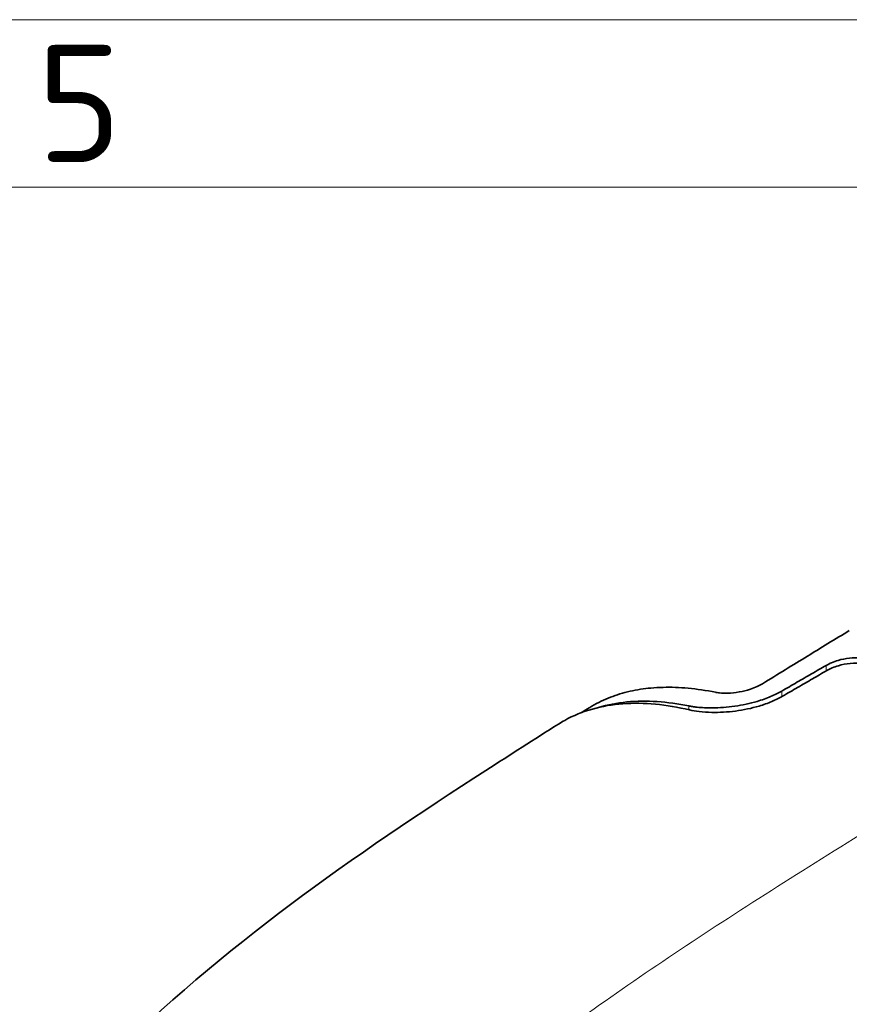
# Model space of a CAD drawing. Header units: millimetres. Extents: x 5 to 415, y 5 to 292.
# Tile 63 of 123: x 233 to 258, y 263 to 292. Entities that reach past the tile are written whole.
import ezdxf

# ---------------------------------------------------------------- set-up
doc = ezdxf.new("R2010")
doc.units = ezdxf.units.MM
for name, color, linetype, lineweight in [('Rahmen (ISO)', 7, 'Continuous', 70), ('Sichtbar (ISO)', 7, 'Continuous', 35), ('Sichtbar schmal (ISO)', 7, 'Continuous', 18)]:
    doc.layers.add(name, color=color, linetype=linetype, lineweight=lineweight)
doc.styles.add('Bezeichnungstext (ISO)', font='isocpeur.ttf')

# ---------------------------------------------------------------- blocks, each defined once
blk = doc.blocks.new('Ränder Basler-A3')
at = {"layer": 'Rahmen (ISO)', "color": 7, "lineweight": 18}
blk.add_line((5, 292), (415, 292), dxfattribs=at)
at = {"layer": 'Rahmen (ISO)', "lineweight": 18}
blk.add_line((210, 287), (260, 287), dxfattribs=at)
at = {"layer": 'Rahmen (ISO)', "insert": (235, 289.5), "char_height": 3.5, "attachment_point": 5, "style": 'Bezeichnungstext (ISO)'}
blk.add_mtext('\\fISOCPEUR|b0|i0;{\\H3.5000;5}', dxfattribs=at)

msp = doc.modelspace()

# ---------------------------------------------------------------- linework, layer by layer
at = {"layer": 'Sichtbar (ISO)'}
for points, knots in [([(255.39661146, 272.17569856), (255.84663724, 272.4517139), (256.3125763, 272.73707887), (257.11394698, 273.22799977), (257.57639919, 273.5113543), (257.98658128, 273.7632555)], [0.000001, 0.000001, 0.000001, 0.000001, 0.19102337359, 0.19102337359, 0.36127662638, 0.36127662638, 0.36127662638, 0.36127662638]), ([(257.29351576, 272.72108262), (257.34402245, 272.75035002), (257.39921416, 272.77760358), (257.52008255, 272.82842035), (257.58574851, 272.85156826), (257.76271523, 272.90297383), (257.8766906, 272.92575528), (258.10259516, 272.95093671), (258.21307348, 272.95361458), (258.40580204, 272.93986264), (258.48890616, 272.92647799), (258.58747624, 272.90017127), (258.60958325, 272.89347449), (258.64046284, 272.88292693), (258.64984682, 272.87955092), (258.66704236, 272.87304064), (258.67489355, 272.86993605), (258.68261994, 272.86674656)], [-0.15518500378, -0.15518500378, -0.15518500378, -0.15518500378, -0.13444749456, -0.13444749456, -0.11268463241, -0.11268463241, -0.07803253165, -0.07803253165, -0.04416590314, -0.04416590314, -0.01571421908, -0.01571421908, -0.0071462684, -0.0071462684, -0.00331595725, -0.00331595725, -0.00000481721, -0.00000481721, -0.00000481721, -0.00000481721]), ([(257.29351576, 272.72108262), (257.1515093, 272.63879333), (257.00792341, 272.5555885), (256.86275892, 272.47145294), (256.71759443, 272.38731737), (256.57085133, 272.30225109), (256.4225311, 272.21623881), (256.27421087, 272.13022652), (256.1243135, 272.04326826), (255.97283832, 271.95534766)], [0, 0, 0, 0, 0.3333333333, 0.3333333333, 0.3333333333, 0.6666666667, 0.6666666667, 0.6666666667, 1, 1, 1, 1]), ([(255.99506176, 271.80293932), (256.14630549, 271.89064304), (256.29604858, 271.97742364), (256.44429162, 272.06329737), (256.59253466, 272.14917111), (256.73927765, 272.23413796), (256.88451927, 272.31821307), (257.02976089, 272.40228817), (257.17350113, 272.48547152), (257.31573917, 272.56777809)], [0, 0, 0, 0, 0.3333333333, 0.3333333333, 0.3333333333, 0.6666666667, 0.6666666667, 0.6666666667, 1, 1, 1, 1]), ([(258.70484419, 272.69994805), (258.66256103, 272.71813203), (258.61660142, 272.73375746), (258.50797668, 272.76229909), (258.4441388, 272.77384427), (258.26200449, 272.79366836), (258.13897864, 272.79346906), (257.89432602, 272.76881162), (257.7746368, 272.74543607), (257.59638366, 272.693258), (257.53413562, 272.67124584), (257.41827883, 272.6225565), (257.36479344, 272.59616353), (257.31573917, 272.56777809)], [0.00000162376, 0.00000162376, 0.00000162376, 0.00000162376, 0.01808622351, 0.01808622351, 0.04003385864, 0.04003385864, 0.07775913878, 0.07775913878, 0.114114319, 0.114114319, 0.13484226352, 0.13484226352, 0.15498226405, 0.15498226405, 0.15498226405, 0.15498226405]), ([(253.99484631, 271.91783661), (253.70856064, 271.97486888), (253.4351947, 272.01486035), (253.17493298, 272.03917121), (252.91467126, 272.06348207), (252.66749272, 272.07218669), (252.43155738, 272.06656559), (252.30568331, 272.06356667), (252.18302624, 272.05647714), (252.06338749, 272.04541679), (251.95877824, 272.03574589), (251.85647647, 272.02303959), (251.75636379, 272.0074381), (251.54175497, 271.97399362), (251.3371242, 271.92730295), (251.14110231, 271.8679645), (250.94508042, 271.80862605), (250.75769712, 271.73659146), (250.57890392, 271.6521166), (250.48445057, 271.60748999), (250.39239813, 271.5593867), (250.30274279, 271.50779602), (250.25890978, 271.48257304), (250.21564974, 271.4565164), (250.17295649, 271.42963657)], [0, 0, 0, 0, 0.03448275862, 0.03448275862, 0.03448275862, 0.06896551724, 0.06896551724, 0.06896551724, 0.08736244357, 0.08736244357, 0.08736244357, 0.10344827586, 0.10344827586, 0.10344827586, 0.13793103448, 0.13793103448, 0.13793103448, 0.1724137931, 0.1724137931, 0.1724137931, 0.19063043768, 0.19063043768, 0.19063043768, 0.19953665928, 0.19953665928, 0.19953665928, 0.19953665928]), ([(253.19464266, 271.51142295), (253.21137977, 271.50806985), (253.22843963, 271.50485516), (253.26548362, 271.49827685), (253.28555059, 271.49495142), (253.3501424, 271.48499264), (253.39600842, 271.47900079), (253.58299243, 271.45877833), (253.73561055, 271.45115443), (254.11133574, 271.45350699), (254.33852996, 271.46976972), (254.79431689, 271.53530651), (255.01892988, 271.58308146), (255.37501443, 271.68815983), (255.51059954, 271.73609626), (255.75816676, 271.84044743), (255.87033243, 271.89585026), (255.97283832, 271.95534766)], [0.00000318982, 0.00000318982, 0.00000318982, 0.00000318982, 0.00748144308, 0.00748144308, 0.01596068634, 0.01596068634, 0.0342767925, 0.0342767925, 0.08811046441, 0.08811046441, 0.15885739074, 0.15885739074, 0.22741135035, 0.22741135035, 0.27227627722, 0.27227627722, 0.31440185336, 0.31440185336, 0.31440185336, 0.31440185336]), ([(255.39661146, 272.17569856), (255.34662359, 272.14503939), (255.29154349, 272.11605608), (255.16985366, 272.06084203), (255.10322119, 272.03505614), (254.9260272, 271.97672732), (254.81298152, 271.94877104), (254.58337002, 271.90825395), (254.46864858, 271.89640484), (254.27218343, 271.88995483), (254.18916386, 271.89258263), (254.08869018, 271.90285009), (254.06470036, 271.90593334), (254.03314148, 271.91087266), (254.0247919, 271.91226992), (254.00922576, 271.91504809), (254.00198415, 271.91641465), (253.99484631, 271.91783661)], [-0.15925332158, -0.15925332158, -0.15925332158, -0.15925332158, -0.13801014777, -0.13801014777, -0.11558608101, -0.11558608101, -0.08081758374, -0.08081758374, -0.04516807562, -0.04516807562, -0.01614306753, -0.01614306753, -0.00661834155, -0.00661834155, -0.00312264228, -0.00312264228, -0.000001, -0.000001, -0.000001, -0.000001]), ([(250.50141541, 271.46697064), (250.7721382, 271.54784435), (251.05559421, 271.60209869), (251.93298346, 271.68664271), (252.55497289, 271.63909133), (253.19464266, 271.51142295)], [2.20152830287, 2.20152830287, 2.20152830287, 2.20152830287, 2.34528860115, 2.34528860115, 2.63155699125, 2.63155699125, 2.63155699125, 2.63155699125]), ([(255.99506176, 271.80293932), (255.89589476, 271.74543403), (255.78766532, 271.69194794), (255.55208013, 271.59254386), (255.42485493, 271.54729812), (255.06541621, 271.44019833), (254.82670622, 271.3907512), (254.34579788, 271.32769662), (254.10809933, 271.31515241), (253.75081811, 271.32210519), (253.62256801, 271.3309615), (253.40030125, 271.3577647), (253.30446166, 271.37424918), (253.21686603, 271.39438111)], [-0.31347119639, -0.31347119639, -0.31347119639, -0.31347119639, -0.27272238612, -0.27272238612, -0.23039202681, -0.23039202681, -0.15765091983, -0.15765091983, -0.08378232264, -0.08378232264, -0.03882168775, -0.03882168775, -0.00000311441, -0.00000311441, -0.00000311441, -0.00000311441]), ([(253.21686603, 271.39438111), (252.52646974, 271.55294287), (251.85584849, 271.62276484), (250.59529123, 271.53075415), (250.0078537, 271.36723749), (249.42925948, 271.04664446), (249.36762696, 271.01023688), (249.30568108, 270.97107675)], [-2.78730226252, -2.78730226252, -2.78730226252, -2.78730226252, -2.45607353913, -2.45607353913, -2.12235315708, -2.12235315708, -2.0829603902, -2.0829603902, -2.0829603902, -2.0829603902]), ([(235.81013957, 260.86724054), (239.24057084, 264.32287191), (243.25341529, 267.0757565), (247.86277238, 270.05481276), (248.58484504, 270.51498483), (249.30570044, 270.97104424)], [0.000037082, 0.000037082, 0.000037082, 0.000037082, 1.670752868, 1.670752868, 1.9812087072, 1.9812087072, 1.9812087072, 1.9812087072])]:
    msp.add_open_spline(points, degree=3, knots=knots, dxfattribs=at)
msp.add_open_spline([(249.97788538, 271.30675891), (250.04292062, 271.3477459), (250.10794462, 271.3887045), (250.17295666, 271.42963622)], degree=3, dxfattribs=at)
at = {"layer": 'Sichtbar schmal (ISO)'}
for p, q in [((257.29351576, 272.72108262), (257.29350041, 272.55490948)), ((255.972855, 271.79021464), (255.97283832, 271.95534766)), ((253.19464266, 271.51141065), (253.19463965, 271.39944467))]:
    msp.add_line(p, q, dxfattribs=at)
msp.add_open_spline([(245.67593476, 258.87446929), (247.38908565, 260.29799174), (249.9723798, 262.23816081), (253.62926095, 264.70603575), (256.57166942, 266.58862999), (259.29631892, 268.27688763), (260.98280569, 269.3095906), (261.63456249, 269.7081746)], degree=3, knots=[0.00000052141, 0.00000052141, 0.00000052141, 0.00000052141, 0.34657875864, 0.5250969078, 0.70361505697, 0.88213320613, 1, 1, 1, 1], dxfattribs=at)

# ---------------------------------------------------------------- block references
msp.add_blockref('Ränder Basler-A3', (0, 0))

doc.saveas('drawing.dxf')
